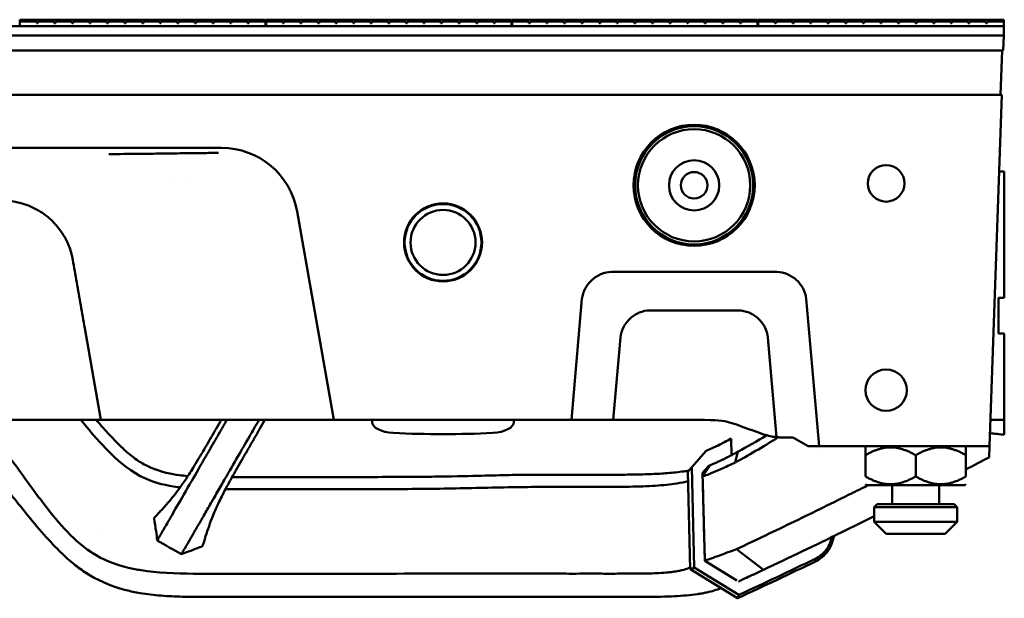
# Model space of a CAD drawing. Header units: millimetres. Extents: x 0 to 2100, y 0 to 1485.
# Tile 8 of 256: x 944 to 1111, y 483 to 581. Entities that reach past the tile are written whole.
import ezdxf

# ---------------------------------------------------------------- set-up
doc = ezdxf.new("R2010")
doc.units = ezdxf.units.MM
doc.header["$LTSCALE"] = 5
doc.layers.add('Sichtbar (ISO)', color=7, linetype='Continuous', lineweight=50)

msp = doc.modelspace()

# ---------------------------------------------------------------- linework, layer by layer
at = {"layer": 'Sichtbar (ISO)'}
for p, q in [((944.2658, 580.4439), (944.2658, 580.7439)), ((944.2658, 580.7439), (985.8158, 580.7438)), ((944.2658, 580.4439), (947.0888, 580.4439)), ((944.2658, 579.6439), (944.2658, 580.4439)), ((947.0888, 580.4439), (947.0888, 580.1439)), ((947.2888, 580.1439), (947.0888, 580.1439)), ((947.2888, 580.4439), (950.0648, 580.4439)), ((947.2888, 580.4439), (947.2888, 580.1439)), ((950.0648, 580.4439), (950.0648, 580.1439)), ((950.2648, 580.1439), (950.0648, 580.1439)), ((950.2648, 580.4439), (953.0408, 580.4439)), ((950.2648, 580.4439), (950.2648, 580.1439)), ((953.0408, 580.4439), (953.0408, 580.1439)), ((953.2408, 580.1439), (953.0408, 580.1439)), ((953.2408, 580.4439), (956.0168, 580.4439)), ((953.2408, 580.4439), (953.2408, 580.1439)), ((956.0168, 580.4439), (956.0168, 580.1439)), ((956.2168, 580.1439), (956.0168, 580.1439)), ((956.2168, 580.4439), (958.9928, 580.4439)), ((956.2168, 580.4439), (956.2168, 580.1439)), ((958.9928, 580.4439), (958.9928, 580.1439)), ((959.1928, 580.1439), (958.9928, 580.1439)), ((959.1928, 580.4439), (961.9688, 580.4439)), ((959.1928, 580.4439), (959.1928, 580.1439)), ((961.9688, 580.4439), (961.9688, 580.1439)), ((962.1688, 580.1439), (961.9688, 580.1439)), ((962.1688, 580.4439), (964.9448, 580.4439)), ((962.1688, 580.4439), (962.1688, 580.1439)), ((964.9448, 580.4439), (964.9448, 580.1439)), ((965.1448, 580.1439), (964.9448, 580.1439)), ((965.1448, 580.4439), (967.9208, 580.4439)), ((965.1448, 580.4439), (965.1448, 580.1439)), ((967.9208, 580.4439), (967.9208, 580.1439)), ((968.1208, 580.1439), (967.9208, 580.1439)), ((968.1208, 580.4439), (970.8968, 580.4439)), ((968.1208, 580.4439), (968.1208, 580.1439)), ((970.8968, 580.4439), (970.8968, 580.1439)), ((971.0968, 580.1439), (970.8968, 580.1439)), ((971.0968, 580.4439), (973.8728, 580.4439)), ((971.0968, 580.4439), (971.0968, 580.1439)), ((973.8728, 580.4439), (973.8728, 580.1439)), ((974.0728, 580.1439), (973.8728, 580.1439)), ((974.0728, 580.4439), (976.8488, 580.4439)), ((974.0728, 580.4439), (974.0728, 580.1439)), ((976.8488, 580.4439), (976.8488, 580.1439)), ((977.0488, 580.1439), (976.8488, 580.1439)), ((977.0488, 580.4439), (979.8248, 580.4438)), ((977.0488, 580.4439), (977.0488, 580.1439)), ((979.8248, 580.4438), (979.8248, 580.1438)), ((980.0248, 580.1438), (979.8248, 580.1438)), ((980.0248, 580.4438), (982.8008, 580.4438)), ((980.0248, 580.4438), (980.0248, 580.1438)), ((982.8008, 580.4438), (982.8008, 580.1438)), ((983.0008, 580.1438), (982.8008, 580.1438)), ((983.0008, 580.4438), (985.8158, 580.4438)), ((983.0008, 580.4438), (983.0008, 580.1438)), ((985.8158, 580.4438), (985.8158, 580.7438)), ((985.8158, 579.6438), (985.8158, 580.4438)), ((985.9158, 580.4438), (985.9158, 580.7438)), ((985.9158, 580.7438), (1027.4658, 580.7438)), ((985.9158, 580.4438), (988.7388, 580.4438)), ((985.9158, 579.6438), (985.9158, 580.4438)), ((988.7388, 580.4438), (988.7388, 580.1438)), ((988.9388, 580.1438), (988.7388, 580.1438)), ((988.9388, 580.4438), (991.7148, 580.4438)), ((988.9388, 580.4438), (988.9388, 580.1438)), ((991.7148, 580.4438), (991.7148, 580.1438)), ((991.9148, 580.1438), (991.7148, 580.1438)), ((991.9148, 580.4438), (994.6908, 580.4438)), ((991.9148, 580.4438), (991.9148, 580.1438)), ((994.6908, 580.4438), (994.6908, 580.1438)), ((994.8908, 580.1438), (994.6908, 580.1438)), ((994.8908, 580.4438), (997.6668, 580.4438)), ((994.8908, 580.4438), (994.8908, 580.1438)), ((997.6668, 580.4438), (997.6668, 580.1438)), ((997.8668, 580.1438), (997.6668, 580.1438)), ((997.8668, 580.4438), (1000.6428, 580.4438)), ((997.8668, 580.4438), (997.8668, 580.1438)), ((1000.6428, 580.4438), (1000.6428, 580.1438)), ((1000.8428, 580.1438), (1000.6428, 580.1438)), ((1000.8428, 580.4438), (1003.6188, 580.4438)), ((1000.8428, 580.4438), (1000.8428, 580.1438)), ((1003.6188, 580.4438), (1003.6188, 580.1438)), ((1003.8188, 580.1438), (1003.6188, 580.1438)), ((1003.8188, 580.4438), (1006.5948, 580.4438)), ((1003.8188, 580.4438), (1003.8188, 580.1438)), ((1006.5948, 580.4438), (1006.5948, 580.1438)), ((1006.7948, 580.1438), (1006.5948, 580.1438)), ((1006.7948, 580.4438), (1009.5708, 580.4438)), ((1006.7948, 580.4438), (1006.7948, 580.1438)), ((1009.5708, 580.4438), (1009.5708, 580.1438)), ((1009.7708, 580.1438), (1009.5708, 580.1438)), ((1009.7708, 580.4438), (1012.5468, 580.4438)), ((1009.7708, 580.4438), (1009.7708, 580.1438)), ((1012.5468, 580.4438), (1012.5468, 580.1438)), ((1012.7468, 580.1438), (1012.5468, 580.1438)), ((1012.7468, 580.4438), (1015.5228, 580.4438)), ((1012.7468, 580.4438), (1012.7468, 580.1438)), ((1015.5228, 580.4438), (1015.5228, 580.1438)), ((1015.7228, 580.1438), (1015.5228, 580.1438)), ((1015.7228, 580.4438), (1018.4988, 580.4438)), ((1015.7228, 580.4438), (1015.7228, 580.1438)), ((1018.4988, 580.4438), (1018.4988, 580.1438)), ((1018.6988, 580.1438), (1018.4988, 580.1438)), ((1018.6988, 580.4438), (1021.4748, 580.4438)), ((1018.6988, 580.4438), (1018.6988, 580.1438)), ((1021.4748, 580.4438), (1021.4748, 580.1438)), ((1021.6748, 580.1438), (1021.4748, 580.1438)), ((1021.6748, 580.4438), (1024.4508, 580.4438)), ((1021.6748, 580.4438), (1021.6748, 580.1438)), ((1024.4508, 580.4438), (1024.4508, 580.1438)), ((1024.6508, 580.1438), (1024.4508, 580.1438)), ((1024.6508, 580.4438), (1027.4658, 580.4438)), ((1024.6508, 580.4438), (1024.6508, 580.1438)), ((1027.4658, 580.4438), (1027.4658, 580.7438)), ((1027.4658, 579.6438), (1027.4658, 580.4438)), ((1027.5658, 580.4438), (1027.5658, 580.7438)), ((1027.5658, 580.7438), (1069.1158, 580.7438)), ((1027.5658, 580.4438), (1030.3888, 580.4438)), ((1027.5658, 579.6438), (1027.5658, 580.4438)), ((1030.3888, 580.4438), (1030.3888, 580.1438)), ((1030.5888, 580.1438), (1030.3888, 580.1438)), ((1030.5888, 580.4438), (1033.3648, 580.4438)), ((1030.5888, 580.4438), (1030.5888, 580.1438)), ((1033.3648, 580.4438), (1033.3648, 580.1438)), ((1033.5648, 580.1438), (1033.3648, 580.1438)), ((1033.5648, 580.4438), (1036.3408, 580.4438)), ((1033.5648, 580.4438), (1033.5648, 580.1438)), ((1036.3408, 580.4438), (1036.3408, 580.1438)), ((1036.5408, 580.1438), (1036.3408, 580.1438)), ((1036.5408, 580.4438), (1039.3168, 580.4438)), ((1036.5408, 580.4438), (1036.5408, 580.1438)), ((1039.3168, 580.4438), (1039.3168, 580.1438)), ((1039.5168, 580.1438), (1039.3168, 580.1438)), ((1039.5168, 580.4438), (1042.2928, 580.4438)), ((1039.5168, 580.4438), (1039.5168, 580.1438)), ((1042.2928, 580.4438), (1042.2928, 580.1438)), ((1042.4928, 580.1438), (1042.2928, 580.1438)), ((1042.4928, 580.4438), (1045.2688, 580.4438)), ((1042.4928, 580.4438), (1042.4928, 580.1438)), ((1045.2688, 580.4438), (1045.2688, 580.1438)), ((1045.4688, 580.1438), (1045.2688, 580.1438)), ((1045.4688, 580.4438), (1048.2448, 580.4438)), ((1045.4688, 580.4438), (1045.4688, 580.1438)), ((1048.2448, 580.4438), (1048.2448, 580.1438)), ((1048.4448, 580.1438), (1048.2448, 580.1438)), ((1048.4448, 580.4438), (1051.2208, 580.4438)), ((1048.4448, 580.4438), (1048.4448, 580.1438)), ((1051.2208, 580.4438), (1051.2208, 580.1438)), ((1051.4208, 580.1438), (1051.2208, 580.1438)), ((1051.4208, 580.4438), (1054.1968, 580.4438)), ((1051.4208, 580.4438), (1051.4208, 580.1438)), ((1054.1968, 580.4438), (1054.1968, 580.1438)), ((1054.3968, 580.1438), (1054.1968, 580.1438)), ((1054.3968, 580.4438), (1057.1728, 580.4438)), ((1054.3968, 580.4438), (1054.3968, 580.1438)), ((1057.1728, 580.4438), (1057.1728, 580.1438)), ((1057.3728, 580.1438), (1057.1728, 580.1438)), ((1057.3728, 580.4438), (1060.1488, 580.4438)), ((1057.3728, 580.4438), (1057.3728, 580.1438)), ((1060.1488, 580.4438), (1060.1488, 580.1438)), ((1060.3488, 580.1438), (1060.1488, 580.1438)), ((1060.3488, 580.4438), (1063.1248, 580.4438)), ((1060.3488, 580.4438), (1060.3488, 580.1438)), ((1063.1248, 580.4438), (1063.1248, 580.1438)), ((1063.3248, 580.1438), (1063.1248, 580.1438)), ((1063.3248, 580.4438), (1066.1008, 580.4438)), ((1063.3248, 580.4438), (1063.3248, 580.1438)), ((1066.1008, 580.4438), (1066.1008, 580.1438)), ((1066.3008, 580.1438), (1066.1008, 580.1438)), ((1066.3008, 580.4438), (1069.1158, 580.4438)), ((1066.3008, 580.4438), (1066.3008, 580.1438)), ((1069.1158, 580.4438), (1069.1158, 580.7438)), ((1069.1158, 579.6438), (1069.1158, 580.4438)), ((1069.2158, 580.4438), (1069.2158, 580.7438)), ((1069.2158, 580.7438), (1110.7658, 580.7437)), ((1069.2158, 580.4438), (1072.0388, 580.4438)), ((1069.2158, 579.6438), (1069.2158, 580.4438)), ((1072.0388, 580.4438), (1072.0388, 580.1438)), ((1072.2388, 580.1438), (1072.0388, 580.1438)), ((1072.2388, 580.4438), (1075.0148, 580.4438)), ((1072.2388, 580.4438), (1072.2388, 580.1438)), ((1075.0148, 580.4438), (1075.0148, 580.1438)), ((1075.2148, 580.1438), (1075.0148, 580.1438)), ((1075.2148, 580.4438), (1077.9908, 580.4438)), ((1075.2148, 580.4438), (1075.2148, 580.1438)), ((1077.9908, 580.4438), (1077.9908, 580.1438)), ((1078.1908, 580.1438), (1077.9908, 580.1438)), ((1078.1908, 580.4438), (1080.9668, 580.4438)), ((1078.1908, 580.4438), (1078.1908, 580.1438)), ((1080.9668, 580.4438), (1080.9668, 580.1438)), ((1081.1668, 580.1438), (1080.9668, 580.1438)), ((1081.1668, 580.4438), (1083.9428, 580.4437)), ((1081.1668, 580.4438), (1081.1668, 580.1438)), ((1083.9428, 580.4437), (1083.9428, 580.1437)), ((1084.1428, 580.1437), (1083.9428, 580.1437)), ((1084.1428, 580.4437), (1086.9188, 580.4437)), ((1084.1428, 580.4437), (1084.1428, 580.1437)), ((1086.9188, 580.4437), (1086.9188, 580.1437)), ((1087.1188, 580.1437), (1086.9188, 580.1437)), ((1087.1188, 580.4437), (1089.8948, 580.4437)), ((1087.1188, 580.4437), (1087.1188, 580.1437)), ((1089.8948, 580.4437), (1089.8948, 580.1437)), ((1090.0948, 580.1437), (1089.8948, 580.1437)), ((1090.0948, 580.4437), (1092.8708, 580.4437)), ((1090.0948, 580.4437), (1090.0948, 580.1437)), ((1092.8708, 580.4437), (1092.8708, 580.1437)), ((1093.0708, 580.1437), (1092.8708, 580.1437)), ((1093.0708, 580.4437), (1095.8468, 580.4437)), ((1093.0708, 580.4437), (1093.0708, 580.1437)), ((1095.8468, 580.4437), (1095.8468, 580.1437)), ((1096.0468, 580.1437), (1095.8468, 580.1437)), ((1096.0468, 580.4437), (1098.8228, 580.4437)), ((1096.0468, 580.4437), (1096.0468, 580.1437)), ((1098.8228, 580.4437), (1098.8228, 580.1437)), ((1099.0228, 580.1437), (1098.8228, 580.1437)), ((1099.0228, 580.4437), (1101.7988, 580.4437)), ((1099.0228, 580.4437), (1099.0228, 580.1437)), ((1101.7988, 580.4437), (1101.7988, 580.1437)), ((1101.9988, 580.1437), (1101.7988, 580.1437)), ((1101.9988, 580.4437), (1104.7748, 580.4437)), ((1101.9988, 580.4437), (1101.9988, 580.1437)), ((1104.7748, 580.4437), (1104.7748, 580.1437)), ((1104.9748, 580.1437), (1104.7748, 580.1437)), ((1104.9748, 580.4437), (1107.7508, 580.4437)), ((1104.9748, 580.4437), (1104.9748, 580.1437)), ((1107.7508, 580.4437), (1107.7508, 580.1437)), ((1107.9508, 580.1437), (1107.7508, 580.1437)), ((1107.9508, 580.4437), (1110.7658, 580.4437)), ((1107.9508, 580.4437), (1107.9508, 580.1437)), ((1110.7658, 580.4437), (1110.7658, 580.7437)), ((1110.7658, 579.6437), (1110.7658, 580.4437)), ((860.9658, 579.644), (1110.7658, 579.6437)), ((944.2658, 579.6439), (985.8158, 579.6438)), ((985.9158, 579.6438), (1027.4658, 579.6438)), ((1027.5658, 579.6438), (1069.1158, 579.6438)), ((1069.2158, 579.6438), (1110.7658, 579.6437)), ((1110.7658, 578.0437), (1110.7658, 579.6437)), ((1110.7658, 578.0437), (860.9658, 578.044)), ((860.9658, 578.044), (1110.7658, 578.0437)), ((1110.7658, 578.0437), (1110.6785, 575.5437)), ((861.0531, 575.544), (1110.6785, 575.5437)), ((1110.4783, 575.5437), (1110.2164, 568.0437)), ((611.3057, 568.0442), (1110.4257, 568.0437)), ((1110.4257, 568.0437), (1108.348, 508.5437)), ((978.3657, 559.0437), (743.3657, 559.0437)), ((1110.8657, 555.0437), (1109.9718, 555.0437)), ((1110.8657, 533.6437), (1110.8657, 555.0437)), ((970.3708, 553.0456), (970.3708, 553.0456)), ((973.1612, 553.0456), (973.1612, 553.0456)), ((997.3851, 513.0437), (991.1683, 548.3011)), ((1072.3657, 538.0437), (1044.3657, 538.0437)), ((1039.3848, 533.4795), (1037.5969, 513.0437)), ((1079.5283, 508.5437), (1077.3467, 533.4795)), ((1109.8657, 527.6437), (1109.8657, 533.6437)), ((1110.8657, 533.6437), (1109.8657, 533.6437)), ((1050.8657, 531.5437), (1065.8657, 531.5437)), ((955.2419, 528.5325), (957.9729, 513.0437)), ((1044.6656, 513.0437), (1045.8848, 526.9795)), ((1070.8467, 526.9795), (1072.3239, 510.095)), ((1110.8657, 527.6437), (1109.8657, 527.6437)), ((1110.8657, 513.0437), (1110.8657, 527.6437)), ((912.6703, 513.0437), (957.9729, 513.0437)), ((996.0292, 513.0437), (957.9729, 513.0437)), ((996.0292, 513.0437), (996.6089, 513.0437)), ((996.6089, 513.0437), (997.3851, 513.0437)), ((997.3851, 513.0437), (1035.8657, 513.0437)), ((1003.8657, 512.6647), (1003.8657, 513.0437)), ((1027.8657, 513.0437), (1027.8657, 512.6647)), ((1029.8658, 513.0437), (1031.2632, 513.0437)), ((1035.8657, 513.0437), (1037.5969, 513.0437)), ((1037.5969, 513.0437), (1044.6656, 513.0437)), ((1110.8657, 513.0437), (1108.5051, 513.0437)), ((1110.8657, 513.0437), (1110.8657, 510.5067)), ((1073.3349, 510.0437), (1074.7793, 510.0437)), ((1064.635, 509.8376), (1064.7081, 507.0462)), ((1077.6453, 508.5437), (1075.2793, 509.9097)), ((1077.6453, 508.5437), (1079.5283, 508.5437)), ((1079.5283, 508.5437), (1108.348, 508.5437)), ((1087.5508, 508.5437), (1087.3657, 508.3587)), ((1087.3657, 507.0437), (1087.3657, 508.3587)), ((1104.1807, 508.5437), (1104.3657, 508.3587)), ((1104.3657, 508.3587), (1104.3657, 507.0437)), ((1108.2827, 506.6743), (1108.348, 508.5437)), ((1060.4009, 507.7732), (1057.9504, 505.0087)), ((1065.2939, 505.7943), (1065.757, 507.6005)), ((1079.9498, 507.5998), (1079.9498, 507.5998)), ((1087.3657, 503.4437), (1087.3657, 507.0437)), ((1095.8657, 503.4437), (1095.8657, 507.0437)), ((1104.3657, 503.4437), (1104.3657, 507.0437)), ((1057.9504, 505.0087), (1057.2787, 504.2509)), ((1058.3946, 488.0465), (1057.9504, 505.0087)), ((1059.7845, 504.0627), (1060.8423, 505.256)), ((1059.8058, 503.4409), (1061.0552, 505.3398)), ((1057.7105, 487.7638), (1057.2787, 504.2509)), ((1060.1743, 489.1775), (1059.7845, 504.0627)), ((1059.8008, 503.4368), (1059.8008, 503.4368)), ((1059.8009, 503.4383), (1059.8013, 503.4389)), ((1059.8014, 503.4327), (1059.8013, 503.4392)), ((1087.5508, 501.9437), (1087.3657, 502.1288)), ((1087.5508, 501.9437), (1104.1807, 501.9437)), ((1091.8657, 501.9437), (1091.8657, 498.7437)), ((1099.8657, 501.9437), (1099.8657, 498.7437)), ((1104.1807, 501.9437), (1104.3657, 502.1288)), ((1089.3657, 498.7437), (1088.8657, 498.2437)), ((1089.3657, 498.7437), (1102.3657, 498.7437)), ((1102.3657, 498.7437), (1102.8657, 498.2437)), ((1102.8657, 498.2437), (1088.8657, 498.2437)), ((1088.8657, 498.2437), (1088.8657, 495.7437)), ((1102.8657, 498.2437), (1102.8657, 495.7437)), ((1088.8657, 495.7437), (1102.8657, 495.7437)), ((1090.8657, 493.7437), (1088.8657, 495.7437)), ((1100.8657, 493.7437), (1102.8657, 495.7437)), ((958.1679, 493.6199), (958.1678, 493.62)), ((1100.8657, 493.7437), (1090.8657, 493.7437)), ((1065.5651, 491.1469), (1070.0932, 487.6326)), ((1060.1742, 489.1776), (1060.1742, 489.1776)), ((1060.1743, 489.1775), (1060.1743, 489.1775)), ((1065.604, 485.8103), (1060.1743, 489.1775)), ((1078.9037, 489.056), (1078.8782, 489.5057)), ((1057.7105, 487.7638), (1057.8024, 487.7068)), ((1057.8024, 487.7068), (1058.3946, 488.0465)), ((1065.684, 482.8189), (1057.8024, 487.7068)), ((1065.9101, 483.3857), (1058.3946, 488.0465))]:
    msp.add_line(p, q, dxfattribs=at)
for centre, radius in [((1058.3657, 552.7174), 10.25), ((1058.3657, 552.7174), 10), ((1058.3657, 552.7174), 9.5), ((1058.3657, 552.7174), 4.25), ((1058.3657, 552.7174), 2.25), ((1090.8657, 553.0437), 3.1), ((1015.8657, 543.0437), 6.6), ((1015.8657, 543.0437), 6.5), ((1015.8657, 543.0437), 5.5), ((1090.8657, 518.0437), 3.5)]:
    msp.add_circle(centre, radius, dxfattribs=at)
for centre, radius, start, end in [((978.3657, 546.0437), 13, 10.000007, 89.999998), ((1073.3349, 520.0437), 10, 251.333116, 264.19766), ((1074.7793, 509.0437), 1, 60, 90), ((1056.1231, -40.6242), 553.843, 84.327539, 84.581248), ((676.7666, 1324.2892), 924.5, 295.1789797, 295.1790592), ((676.7666, 1324.2892), 927, 294.8058138, 294.8192323)]:
    msp.add_arc(centre, radius, start, end, dxfattribs=at)
for centre, major_axis, ratio, start_param, end_param in [((964.1647, 555.8466), (2.1005, 0.6523), 0.99973066, 1.69884788, 1.69887148), ((964.1647, 555.8466), (2.1005, 0.6523), 0.99973066, 1.37996122, 1.3810913), ((964.5653, 555.8413), (0.7251, 2.0818), 0.99892748, 0.26525006, 0.26709831), ((964.5653, 555.8413), (0.7251, 2.0818), 0.99892748, 6.1906287, 6.19073055), ((1007.8657, 512.6647), (4, 0), 0.46630766, 3.14159265, 4.60486306), ((1023.8657, 512.6647), (-4, 0), 0.46630766, 1.67832225, 3.14159265), ((1015.8657, 547.2245), (-78.5442, 0), 0.46630766, 1.46327041, 1.67832225), ((1073.3401, 520.147), (-0.512, -10.0904), 0.99486637, 6.23287078, 6.33362106), ((1368.3808, 669.9943), (309.8365, 183.181), 0.02657486, 3.36766661, 3.36768533)]:
    msp.add_ellipse(centre, major_axis=major_axis, ratio=ratio, start_param=start_param, end_param=end_param, dxfattribs=at)
for points, knots in [([(977.8677, 558.1994), (976.9695, 558.1932), (976.0713, 558.1854), (975.1732, 558.1762), (973.9015, 558.1633), (972.6298, 558.1476), (971.3583, 558.1305), (970.139, 558.114), (968.9197, 558.0962), (967.7006, 558.0789), (966.5689, 558.0629), (965.4372, 558.0475), (964.3055, 558.0357), (964.1114, 558.0337), (963.9173, 558.0318), (963.7232, 558.03), (962.8936, 558.0225), (962.064, 558.0163), (961.2344, 558.0125), (960.5824, 558.0094), (959.9303, 558.0079), (959.2782, 558.0078)], [0, 0, 0, 0, 0.144920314, 0.144920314, 0.144920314, 0.350111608, 0.350111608, 0.350111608, 0.546870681, 0.546870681, 0.546870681, 0.729516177, 0.729516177, 0.729516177, 0.760846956, 0.760846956, 0.760846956, 0.894744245, 0.894744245, 0.894744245, 0.999999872, 0.999999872, 0.999999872, 0.999999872]), ([(952.7457, 541.9058), (952.4249, 542.85), (951.9961, 543.7285), (951.4577, 544.5585), (950.9193, 545.3885), (950.271, 546.1698), (949.5337, 546.8594), (949.1634, 547.2059), (948.7709, 547.5297), (948.3585, 547.827), (947.9499, 548.1216), (947.5217, 548.39), (947.0774, 548.6308), (946.1845, 549.1147), (945.225, 549.4848), (944.2483, 549.7315), (943.2715, 549.9783), (942.2776, 550.1024), (941.25, 550.103)], [0, 0, 0, 0, 0.2, 0.2, 0.2, 0.4, 0.4, 0.4, 0.50047316, 0.50047316, 0.50047316, 0.6, 0.6, 0.6, 0.8, 0.8, 0.8, 1, 1, 1, 1]), ([(1039.3848, 533.4795), (1039.4421, 534.0882), (1039.6267, 534.6765), (1040.1956, 535.7591), (1040.5784, 536.2499), (1041.482, 537.0823), (1042.0072, 537.4256), (1043.1428, 537.9049), (1043.7496, 538.0396), (1044.3657, 538.0437)], [0.000001, 0.000001, 0.000001, 0.000001, 0.183408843, 0.183408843, 0.36695542, 0.36695542, 0.55194641, 0.55194641, 0.736797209, 0.736797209, 0.736797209, 0.736797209]), ([(1072.3657, 538.0437), (1072.9776, 538.0396), (1073.5803, 537.9068), (1074.7091, 537.4337), (1075.2317, 537.0947), (1076.1392, 536.2665), (1076.5265, 535.7735), (1077.1022, 534.6848), (1077.289, 534.0924), (1077.3467, 533.4795)], [-0.736796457, -0.736796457, -0.736796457, -0.736796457, -0.553237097, -0.553237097, -0.36953884, -0.36953884, -0.184699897, -0.184699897, -0.000000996, -0.000000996, -0.000000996, -0.000000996]), ([(1050.8657, 531.5437), (1050.2539, 531.5396), (1049.6512, 531.4068), (1048.5224, 530.9337), (1047.9998, 530.5947), (1047.0923, 529.7665), (1046.705, 529.2735), (1046.1293, 528.1848), (1045.9425, 527.5924), (1045.8848, 526.9795)], [-0.736796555, -0.736796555, -0.736796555, -0.736796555, -0.553237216, -0.553237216, -0.369538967, -0.369538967, -0.184699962, -0.184699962, -0.000001, -0.000001, -0.000001, -0.000001]), ([(1070.8467, 526.9795), (1070.7894, 527.5882), (1070.6048, 528.1765), (1070.0359, 529.2591), (1069.6531, 529.7499), (1068.7495, 530.5823), (1068.2243, 530.9256), (1067.0887, 531.405), (1066.4819, 531.5396), (1065.8657, 531.5437)], [0.000001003, 0.000001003, 0.000001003, 0.000001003, 0.183408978, 0.183408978, 0.366955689, 0.366955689, 0.551946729, 0.551946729, 0.736797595, 0.736797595, 0.736797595, 0.736797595]), ([(933.169, 513.0437), (935.9088, 509.3444), (939.0276, 505.1726), (942.7245, 500.4179), (943.531, 499.3927), (946.4766, 495.7169), (948.6256, 493.1652), (951.3266, 490.4221), (952.1026, 489.6853), (953.5799, 488.4402), (954.2564, 487.9256), (954.9856, 487.4359)], [0.09874843, 0.09874843, 0.09874843, 0.09874843, 1.4521458, 1.4521458, 1.81579166, 1.81579166, 2.79079311, 2.79079311, 3.15707978, 3.15707978, 3.45962494, 3.45962494, 3.45962494, 3.45962494]), ([(956.2491, 490.6773), (954.6042, 491.7906), (953.1368, 493.1296), (950.435, 496.0337), (949.2007, 497.5961), (947.2215, 500.2237), (946.484, 501.2326), (943.0599, 505.9321), (940.4636, 509.487), (937.8695, 513.0436)], [0.0005397, 0.0005397, 0.0005397, 0.0005397, 0.59649947, 0.59649947, 1.19065975, 1.19065975, 1.57950917, 1.57950917, 2.79132787, 2.79132787, 2.79132787, 2.79132787]), ([(954.5429, 513.0436), (956.5383, 510.5409), (958.1494, 508.8397), (960.5398, 506.405), (962.4071, 504.6798), (964.6185, 503.5143)], [-1.27453867, -1.27453867, -1.27453867, -1.27453867, -0.75039531, -0.75039531, -0.00038526, -0.00038526, -0.00038526, -0.00038526]), ([(957.1688, 513.0437), (957.8116, 512.2751), (958.4709, 511.5202), (959.6202, 510.2667), (960.0952, 509.7659), (960.9317, 508.9143), (961.3141, 508.5375), (962.2904, 507.6262), (962.8988, 507.1029), (964.1769, 506.1447), (964.844, 505.7113), (965.5495, 505.3411)], [-1.12226538, -1.12226538, -1.12226538, -1.12226538, -0.8374664, -0.8374664, -0.63992909, -0.63992909, -0.47933926, -0.47933926, -0.23946326, -0.23946326, -0.00039571, -0.00039571, -0.00039571, -0.00039571]), ([(978.3496, 513.0437), (978.2847, 512.9316), (978.2199, 512.8195), (977.8514, 512.1817), (977.5485, 511.657), (977.2464, 511.1343)], [-0.221230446, -0.221230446, -0.221230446, -0.221230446, -0.182412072, -0.182412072, -0.000020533, -0.000020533, -0.000020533, -0.000020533]), ([(977.3396, 509.6592), (977.6015, 510.1113), (977.8655, 510.5675), (978.4353, 511.554), (978.7422, 512.0865), (979.0462, 512.6178)], [-0.342271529, -0.342271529, -0.342271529, -0.342271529, -0.183739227, -0.183739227, -0.000001, -0.000001, -0.000001, -0.000001]), ([(983.1162, 510.2308), (983.3596, 510.6479), (983.602, 511.0667), (984.108, 511.9412), (984.3715, 512.3971), (984.6357, 512.8511)], [-0.302781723, -0.302781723, -0.302781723, -0.302781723, -0.157732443, -0.157732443, -0.000001, -0.000001, -0.000001, -0.000001]), ([(985.7339, 513.0437), (985.4312, 512.5166), (985.1302, 511.992), (984.825, 511.4599), (984.8033, 511.4221), (984.7816, 511.3843), (984.7601, 511.3468)], [0.108444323, 0.108444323, 0.108444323, 0.108444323, 0.940916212, 0.940916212, 0.940916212, 0.999999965, 0.999999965, 0.999999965, 0.999999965]), ([(1070.1342, 510.5698), (1068.3101, 511.186), (1063.3202, 513.0437), (1063.0591, 513.0437), (1046.7337, 513.0437), (1044.6656, 513.0437)], [0, 0, 0, 0, 0.30373129, 0.91975121, 1, 1, 1, 1]), ([(977.2464, 511.1343), (976.7409, 510.2599), (976.1085, 509.1662), (975.023, 507.3176), (974.6971, 506.769), (974.1414, 505.8407), (973.8351, 505.3353), (973.5517, 504.8743)], [-0.684781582, -0.684781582, -0.684781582, -0.684781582, -0.385065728, -0.385065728, -0.21105939, -0.21105939, -0.000004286, -0.000004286, -0.000004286, -0.000004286]), ([(984.7596, 511.3471), (984.4365, 510.7911), (984.117, 510.2316), (983.7948, 509.6709), (983.7882, 509.6592), (983.7815, 509.6476), (983.7748, 509.636), (983.4458, 509.0636), (983.1137, 508.49), (982.7829, 507.9172), (982.7774, 507.9076), (982.7719, 507.898), (982.7663, 507.8885), (982.4411, 507.3252), (982.1171, 506.7628), (981.8014, 506.2121), (981.7868, 506.1867), (981.7722, 506.1612), (981.7576, 506.1358), (981.4518, 505.6024), (981.1537, 505.0807), (980.8692, 504.5773), (980.7637, 504.3905), (980.6599, 504.2062), (980.5579, 504.0241), (980.3716, 503.6919), (980.1909, 503.3673), (980.0137, 503.0481), (979.8348, 502.7258), (979.6601, 502.4096), (979.4905, 502.0979), (979.4001, 501.9316), (979.3111, 501.7665), (979.2243, 501.603)], [0, 0, 0, 0, 0.163282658, 0.163282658, 0.163282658, 0.166666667, 0.166666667, 0.166666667, 0.333333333, 0.333333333, 0.333333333, 0.336115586, 0.336115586, 0.336115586, 0.5, 0.5, 0.5, 0.507586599, 0.507586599, 0.507586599, 0.666666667, 0.666666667, 0.666666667, 0.72567305, 0.72567305, 0.72567305, 0.833333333, 0.833333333, 0.833333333, 0.942008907, 0.942008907, 0.942008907, 0.999997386, 0.999997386, 0.999997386, 0.999997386]), ([(979.7723, 504.4509), (979.9922, 504.8326), (980.2198, 505.2242), (980.6829, 506.0249), (980.9179, 506.4318), (981.7973, 507.955), (982.4584, 509.1038), (983.1162, 510.2308)], [0.000073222, 0.000073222, 0.000073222, 0.000073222, 0.145625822, 0.145625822, 0.290710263, 0.290710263, 0.682906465, 0.682906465, 0.682906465, 0.682906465]), ([(975.7118, 506.836), (975.9656, 507.2729), (976.2257, 507.7247), (976.7695, 508.6707), (977.0522, 509.1632), (977.3396, 509.6592)], [0.000003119, 0.000003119, 0.000003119, 0.000003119, 0.166710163, 0.166710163, 0.340677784, 0.340677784, 0.340677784, 0.340677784]), ([(1064.635, 509.8376), (1063.9089, 509.4455), (1063.1567, 509.0533), (1061.7621, 508.37), (1061.0741, 508.0513), (1060.4009, 507.7732)], [-0.498580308, -0.498580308, -0.498580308, -0.498580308, -0.233993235, -0.233993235, -0.000001, -0.000001, -0.000001, -0.000001]), ([(970.6115, 498.0079), (971.3011, 499.1861), (972.0554, 500.5095), (973.0807, 502.2813), (973.2014, 502.4896), (974.0769, 504.0013), (974.8465, 505.3468), (975.7118, 506.836)], [0.00004322, 0.00004322, 0.00004322, 0.00004322, 0.62335181, 0.62335181, 0.70548894, 0.70548894, 1.21253864, 1.21253864, 1.21253864, 1.21253864]), ([(1065.7564, 507.6006), (1065.0407, 507.215), (1064.3864, 506.8764), (1063.2403, 506.3066), (1062.7476, 506.0744), (1062.1269, 505.7932), (1061.936, 505.7092), (1061.3016, 505.4356), (1061.0512, 505.3386), (1061.0527, 505.3392)], [-1.3331743, -1.3331743, -1.3331743, -1.3331743, -1.00565857, -1.00565857, -0.68366625, -0.68366625, -0.50787238, -0.50787238, -0.00020241, -0.00020241, -0.00020241, -0.00020241]), ([(965.5496, 505.341), (965.6966, 505.2639), (965.8451, 505.1896), (966.1427, 505.0481), (966.2916, 504.9809), (966.4419, 504.9168)], [-0.0990036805, -0.0990036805, -0.0990036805, -0.0990036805, -0.0491808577, -0.0491808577, -0.0001493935, -0.0001493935, -0.0001493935, -0.0001493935]), ([(1065.2927, 505.7923), (1064.4496, 505.3858), (1063.6802, 505.0269), (1062.3253, 504.4249), (1061.7465, 504.1843), (1060.7808, 503.7941), (1060.4078, 503.6501), (1059.9213, 503.4748), (1059.8012, 503.4407), (1059.8013, 503.4392)], [0.0003246, 0.0003246, 0.0003246, 0.0003246, 0.38132352, 0.38132352, 0.75667959, 0.75667959, 1.1438939, 1.1438939, 1.515409, 1.515409, 1.515409, 1.515409]), ([(964.6206, 503.5176), (964.7908, 503.4282), (964.9627, 503.3422), (965.3083, 503.1779), (965.4819, 503.0996), (965.6571, 503.0248)], [0.000344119, 0.000344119, 0.000344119, 0.000344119, 0.058010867, 0.058010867, 0.11515327, 0.11515327, 0.11515327, 0.11515327]), ([(966.4419, 504.9167), (968.1996, 504.1669), (969.9602, 503.8387), (971.6684, 503.6044), (972.1703, 503.5496), (972.6866, 503.5052)], [-1.118461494, -1.118461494, -1.118461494, -1.118461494, -0.665738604, -0.665738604, -0.484113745, -0.484113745, -0.484113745, -0.484113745]), ([(973.5517, 504.8743), (973.127, 504.1837), (972.6907, 503.5013), (971.8454, 502.2454), (971.4112, 501.6335), (970.6753, 500.652), (970.3641, 500.253), (969.7237, 499.4643), (969.4016, 499.0837), (969.0673, 498.702)], [-1.08744508, -1.08744508, -1.08744508, -1.08744508, -0.7703854, -0.7703854, -0.4526559, -0.4526559, -0.22777054, -0.22777054, -0.00000582, -0.00000582, -0.00000582, -0.00000582]), ([(974.6781, 495.6163), (975.0537, 496.2688), (975.4347, 496.9348), (976.2157, 498.2882), (976.6138, 498.972), (977.434, 500.3924), (977.857, 501.1319), (978.7673, 502.7087), (979.2513, 503.5463), (979.7723, 504.4509)], [-1.36808421, -1.36808421, -1.36808421, -1.36808421, -1.02355053, -1.02355053, -0.68487655, -0.68487655, -0.34504496, -0.34504496, -0.00008713, -0.00008713, -0.00008713, -0.00008713]), ([(981.8008, 503.3465), (982.9857, 503.3448), (984.1696, 503.3436), (986.5003, 503.3419), (987.6394, 503.3415), (990.9688, 503.3409), (993.3285, 503.3414), (996.2518, 503.3421), (998.4234, 503.3424), (1000.8699, 503.3431), (1002.1157, 503.3439), (1005.3582, 503.3486), (1007.3634, 503.3543), (1009.9414, 503.3691), (1010.5193, 503.373), (1012.0602, 503.3847), (1013.0251, 503.3936), (1015.1, 503.417), (1016.2086, 503.432), (1017.3166, 503.4503)], [-3.79573398, -3.79573398, -3.79573398, -3.79573398, -3.35588959, -3.35588959, -2.93577153, -2.93577153, -2.12879257, -2.12879257, -1.76771294, -1.76771294, -1.39430006, -1.39430006, -0.79457107, -0.79457107, -0.62125422, -0.62125422, -0.33252462, -0.33252462, -0.00008322, -0.00008322, -0.00008322, -0.00008322]), ([(1017.3166, 503.4503), (1022.8514, 503.5415), (1025.0757, 503.6567), (1031.2589, 503.747), (1034.5731, 503.7283), (1039.089, 503.7284)], [-2.75556012, -2.75556012, -2.75556012, -2.75556012, -1.35505388, -1.35505388, -0.0001504, -0.0001504, -0.0001504, -0.0001504]), ([(1039.089, 503.7284), (1039.4254, 503.7284), (1039.7622, 503.7284), (1040.431, 503.7283), (1040.764, 503.7283), (1041.0964, 503.7283)], [-0.200628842, -0.200628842, -0.200628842, -0.200628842, -0.099726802, -0.099726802, -0.000010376, -0.000010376, -0.000010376, -0.000010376]), ([(1041.0964, 503.7283), (1041.6406, 503.7283), (1042.1841, 503.7284), (1043.2931, 503.7291), (1043.8556, 503.7297), (1044.7993, 503.7313), (1045.1934, 503.7323), (1046.0675, 503.7361), (1046.5681, 503.7394), (1047.3425, 503.7475), (1047.6251, 503.751), (1048.1995, 503.7595), (1048.4982, 503.7648), (1049.0743, 503.7765), (1049.3534, 503.783), (1050.1721, 503.8044), (1050.6957, 503.8215), (1052.1394, 503.8816), (1053.02, 503.9339), (1054.3316, 504.0403), (1054.7915, 504.0838), (1055.711, 504.183), (1056.1649, 504.2391), (1056.5925, 504.2994)], [0.0000102, 0.0000102, 0.0000102, 0.0000102, 0.16328594, 0.16328594, 0.32828086, 0.32828086, 0.44019821, 0.44019821, 0.58130589, 0.58130589, 0.66055819, 0.66055819, 0.74616769, 0.74616769, 0.82757989, 0.82757989, 0.98975133, 0.98975133, 1.27768207, 1.27768207, 1.44203511, 1.44203511, 1.62105241, 1.62105241, 1.62105241, 1.62105241]), ([(1060.1743, 489.1775), (1060.1121, 491.5543), (1060.0498, 493.9311), (1059.9254, 498.6847), (1059.8631, 501.0615), (1059.8009, 503.4383)], [-1.42656746, -1.42656746, -1.42656746, -1.42656746, -0.71328446, -0.71328446, -0.00000093, -0.00000093, -0.00000093, -0.00000093]), ([(965.656, 503.0222), (967.3006, 502.299), (969.134, 501.8861), (971.0588, 501.6215), (971.2124, 501.6016), (971.3667, 501.5827)], [0.000131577, 0.000131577, 0.000131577, 0.000131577, 0.539126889, 0.539126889, 0.585637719, 0.585637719, 0.585637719, 0.585637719]), ([(1017.3489, 501.3995), (1020.9339, 501.4859), (1024.6214, 501.5697), (1031.5699, 501.6759), (1035.6032, 501.7171), (1039.0854, 501.6785)], [0.00007351, 0.00007351, 0.00007351, 0.00007351, 1.07587074, 1.07587074, 2.05810939, 2.05810939, 2.05810939, 2.05810939]), ([(1039.0854, 501.6754), (1039.42, 501.6751), (1039.7545, 501.675), (1040.4205, 501.6749), (1040.7517, 501.6751), (1041.0834, 501.6754)], [0.000164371, 0.000164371, 0.000164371, 0.000164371, 0.100542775, 0.100542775, 0.199936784, 0.199936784, 0.199936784, 0.199936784]), ([(1041.0834, 501.6754), (1042.0146, 501.6762), (1042.9527, 501.6785), (1044.671, 501.6791), (1045.5917, 501.6741), (1046.9285, 501.6922), (1047.1897, 501.6967), (1048.9826, 501.7303), (1050.4297, 501.7702), (1053.1248, 501.9556), (1054.3526, 502.0958), (1055.4186, 502.2654)], [-1.7393676, -1.7393676, -1.7393676, -1.7393676, -1.34972858, -1.34972858, -1.02173288, -1.02173288, -0.94194053, -0.94194053, -0.46980469, -0.46980469, -0.00001569, -0.00001569, -0.00001569, -0.00001569]), ([(979.2225, 501.6019), (978.775, 500.7739), (978.3523, 499.9495), (977.8012, 498.8032), (977.6104, 498.3905), (977.2438, 497.5629), (977.069, 497.15), (976.9024, 496.7376)], [-0.748380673, -0.748380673, -0.748380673, -0.748380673, -0.401882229, -0.401882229, -0.201719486, -0.201719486, -0.000224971, -0.000224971, -0.000224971, -0.000224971]), ([(979.0508, 501.2824), (979.1873, 501.2831), (979.3223, 501.2839), (980.2315, 501.2896), (981.018, 501.2953), (981.7978, 501.2942)], [0.188547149, 0.188547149, 0.188547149, 0.188547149, 0.229867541, 0.229867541, 0.471720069, 0.471720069, 0.471720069, 0.471720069]), ([(981.7978, 501.2942), (986.1809, 501.2878), (991.008, 501.2885), (995.8873, 501.2895), (997.2299, 501.2898), (1001.3161, 501.2905), (1003.9734, 501.2917), (1010.0912, 501.3127), (1013.6753, 501.3381), (1017.349, 501.398)], [0.00000296, 0.00000296, 0.00000296, 0.00000296, 1.31491438, 1.31491438, 1.81410192, 1.81410192, 2.83413047, 2.83413047, 4.12698129, 4.12698129, 4.12698129, 4.12698129]), ([(1085.1053, 500.6164), (1081.8596, 498.9959), (1078.6083, 497.3966), (1072.0945, 494.2404), (1068.8321, 492.6835), (1065.5644, 491.1478)], [-2.94492093, -2.94492093, -2.94492093, -2.94492093, -1.4725245, -1.4725245, -0.00008981, -0.00008981, -0.00008981, -0.00008981]), ([(1086.606, 501.3502), (1086.3553, 501.2301), (1086.1049, 501.1089), (1085.6047, 500.8642), (1085.3549, 500.7408), (1085.1054, 500.6162)], [-0.226384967, -0.226384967, -0.226384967, -0.226384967, -0.113196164, -0.113196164, -0.000007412, -0.000007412, -0.000007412, -0.000007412]), ([(969.0673, 498.702), (968.8361, 498.438), (968.5999, 498.1747), (968.1686, 497.7014), (967.9754, 497.4921), (967.7904, 497.2923)], [0.000021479, 0.000021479, 0.000021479, 0.000021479, 0.157538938, 0.157538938, 0.288814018, 0.288814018, 0.288814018, 0.288814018]), ([(967.7904, 497.2923), (967.563, 497.0468), (967.3518, 496.8185), (967.082, 496.5099), (967.0014, 496.4092), (966.9765, 496.3598)], [-0.290634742, -0.290634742, -0.290634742, -0.290634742, -0.127700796, -0.127700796, -0.000000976, -0.000000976, -0.000000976, -0.000000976]), ([(968.9912, 495.1871), (969.237, 495.6024), (969.4814, 496.0327), (970.0203, 496.9817), (970.3127, 497.4974), (970.6115, 498.0079)], [0.000001, 0.000001, 0.000001, 0.000001, 0.224878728, 0.224878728, 0.490622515, 0.490622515, 0.490622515, 0.490622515]), ([(976.9024, 496.7376), (976.6794, 496.1856), (976.4718, 495.6356), (976.0579, 494.4547), (975.8701, 493.8799), (975.6923, 493.3106)], [0.000224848, 0.000224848, 0.000224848, 0.000224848, 0.269945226, 0.269945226, 0.5269069, 0.5269069, 0.5269069, 0.5269069]), ([(1070.0938, 487.6328), (1074.526, 489.7164), (1078.9488, 491.8387), (1085.1981, 494.899), (1087.0328, 495.805), (1088.8657, 496.7177)], [-3.97897548, -3.97897548, -3.97897548, -3.97897548, -1.98551111, -1.98551111, -1.15589827, -1.15589827, -1.15589827, -1.15589827]), ([(968.3928, 494.1659), (968.4827, 494.3267), (968.5768, 494.4882), (968.7772, 494.8275), (968.8837, 495.0055), (968.9912, 495.1871)], [0.000001, 0.000001, 0.000001, 0.000001, 0.089794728, 0.089794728, 0.187418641, 0.187418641, 0.187418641, 0.187418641]), ([(972.4551, 491.7742), (972.5391, 491.9164), (972.6271, 492.0669), (972.7195, 492.2258), (972.8118, 492.3846), (972.9084, 492.5517), (973.0097, 492.7277), (973.1111, 492.9038), (973.2172, 493.0887), (973.3287, 493.283), (973.4402, 493.4774), (973.5571, 493.6811), (973.6793, 493.8939), (973.8016, 494.1066), (973.9293, 494.3283), (974.0635, 494.56), (974.1976, 494.7917), (974.3382, 495.0334), (974.4844, 495.2828)], [0, 0, 0, 0, 0.16666667, 0.16666667, 0.16666667, 0.33333333, 0.33333333, 0.33333333, 0.5, 0.5, 0.5, 0.66666667, 0.66666667, 0.66666667, 0.83333333, 0.83333333, 0.83333333, 1, 1, 1, 1]), ([(974.4844, 495.2828), (974.5169, 495.3384), (974.5494, 495.394), (974.614, 495.5052), (974.6461, 495.5608), (974.6781, 495.6163)], [-0.0585889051, -0.0585889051, -0.0585889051, -0.0585889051, -0.0292950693, -0.0292950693, -0.0000009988, -0.0000009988, -0.0000009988, -0.0000009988]), ([(967.5051, 492.6173), (967.5057, 492.6141), (967.5312, 492.6579), (967.6582, 492.8823), (967.7896, 493.1257), (967.9371, 493.3713)], [-0.273015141, -0.273015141, -0.273015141, -0.273015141, -0.172344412, -0.172344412, -0.000001, -0.000001, -0.000001, -0.000001]), ([(967.9371, 493.3713), (967.9987, 493.474), (968.0675, 493.5917), (968.1435, 493.7244), (968.2195, 493.8571), (968.3028, 494.0048), (968.3928, 494.1659)], [0, 0, 0, 0, 0.5, 0.5, 0.5, 1, 1, 1, 1]), ([(975.6923, 493.3106), (975.5916, 492.9882), (975.4962, 492.6763), (975.3466, 492.2008), (975.2881, 492.0203), (975.238, 491.8789)], [-0.272572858, -0.272572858, -0.272572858, -0.272572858, -0.117929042, -0.117929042, -0.000000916, -0.000000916, -0.000000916, -0.000000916]), ([(1078.904, 489.056), (1079.2396, 489.2176), (1079.5597, 489.4137), (1080.162, 489.8744), (1080.4418, 490.1382), (1080.8601, 490.6263), (1081.0141, 490.8334), (1081.2908, 491.2668), (1081.4134, 491.4919), (1081.6761, 492.0669), (1081.7972, 492.4241), (1081.9208, 492.9679), (1081.9519, 493.1442), (1081.9743, 493.3217)], [0.000075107, 0.000075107, 0.000075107, 0.000075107, 0.118038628, 0.118038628, 0.237397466, 0.237397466, 0.316405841, 0.316405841, 0.394358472, 0.394358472, 0.508003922, 0.508003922, 0.561798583, 0.561798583, 0.561798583, 0.561798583]), ([(975.1265, 491.6399), (974.8683, 491.5273), (974.5946, 491.4323), (973.8104, 491.1304), (973.2922, 490.93), (972.3775, 490.5742), (971.9815, 490.4194), (971.5844, 490.2647)], [0, 0, 0, 0, 0.087856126, 0.087856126, 0.256977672, 0.256977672, 0.385334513, 0.385334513, 0.385334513, 0.385334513]), ([(972.331, 491.5588), (972.3504, 491.5934), (972.3704, 491.6286), (972.3912, 491.6645), (972.4119, 491.7004), (972.4332, 491.737), (972.4551, 491.7742)], [0, 0, 0, 0, 0.5, 0.5, 0.5, 1, 1, 1, 1]), ([(975.238, 491.8789), (975.2077, 491.7936), (975.1823, 491.7304), (975.1473, 491.6608), (975.1353, 491.6438), (975.1265, 491.6399)], [-0.27412264, -0.27412264, -0.27412264, -0.27412264, -0.203035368, -0.203035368, -0.150642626, -0.150642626, -0.150642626, -0.150642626]), ([(1078.8786, 489.5049), (1079.2845, 489.6999), (1079.6698, 489.9567), (1080.3621, 490.5669), (1080.668, 490.9208), (1081.1708, 491.7085), (1081.3642, 492.1286), (1081.5551, 492.7667), (1081.6011, 492.9605), (1081.6355, 493.1566)], [-0.563857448, -0.563857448, -0.563857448, -0.563857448, -0.419255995, -0.419255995, -0.273418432, -0.273418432, -0.132329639, -0.132329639, -0.072733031, -0.072733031, -0.072733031, -0.072733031]), ([(956.473, 490.5356), (956.4361, 490.5599), (956.3993, 490.5842), (956.3259, 490.6332), (956.2893, 490.6578), (956.2528, 490.6825)], [-0.0270105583, -0.0270105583, -0.0270105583, -0.0270105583, -0.0137716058, -0.0137716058, -0.0005369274, -0.0005369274, -0.0005369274, -0.0005369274]), ([(973.6926, 486.9698), (970.49, 487.0138), (967.5024, 487.1343), (964.0561, 487.6825), (963.3274, 487.8242), (960.4438, 488.5141), (958.3324, 489.3132), (956.473, 490.5356)], [-1.71443505, -1.71443505, -1.71443505, -1.71443505, -0.89033795, -0.89033795, -0.6676512, -0.6676512, -0.00000254, -0.00000254, -0.00000254, -0.00000254]), ([(971.6305, 490.3401), (971.6529, 490.3788), (971.6832, 490.4314), (971.7595, 490.5628), (971.8048, 490.6406), (971.9855, 490.9516), (972.1523, 491.2401), (972.331, 491.5588)], [0.000001, 0.000001, 0.000001, 0.000001, 0.073577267, 0.073577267, 0.146730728, 0.146730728, 0.332438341, 0.332438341, 0.332438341, 0.332438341]), ([(1065.5652, 491.1453), (1064.7211, 490.8339), (1063.9552, 490.5561), (1062.6196, 490.0692), (1062.0501, 489.8601), (1061.1189, 489.5204), (1060.762, 489.3921), (1060.3092, 489.2264), (1060.1927, 489.1817), (1060.1768, 489.176)], [-1.47355619, -1.47355619, -1.47355619, -1.47355619, -1.10168445, -1.10168445, -0.73427817, -0.73427817, -0.36262251, -0.36262251, -0.02662291, -0.02662291, -0.02662291, -0.02662291]), ([(1065.8811, 482.91), (1068.0592, 483.9173), (1070.2338, 484.9333), (1074.5747, 486.9819), (1076.7409, 488.0145), (1078.9035, 489.0558)], [0.000001, 0.000001, 0.000001, 0.000001, 0.76906749, 0.76906749, 1.5376117, 1.5376117, 1.5376117, 1.5376117]), ([(1065.9101, 483.3857), (1068.0795, 484.3891), (1070.2455, 485.4012), (1074.5682, 487.4414), (1076.7249, 488.4696), (1078.878, 489.5063)], [-1.53135981, -1.53135981, -1.53135981, -1.53135981, -0.76529782, -0.76529782, -0.00007083, -0.00007083, -0.00007083, -0.00007083]), ([(1048.5306, 483.0473), (1047.3957, 483.0439), (1046.2482, 483.0438), (1043.7371, 483.0437), (1042.2274, 483.0437), (1040.4326, 483.0437), (1039.9243, 483.0437), (1038.2743, 483.0437), (1037.0045, 483.0437), (1034.8064, 483.0437), (1033.2661, 483.0437), (1027.5182, 483.0437), (1024.8498, 483.0437), (1018.2445, 483.0437), (1014.8122, 483.0437), (1001.6239, 483.0437), (1000.7968, 483.0437), (988.633, 483.0437), (986.3853, 483.0437), (978.3182, 483.0437), (976.5845, 483.038), (973.7321, 483.0554), (972.7641, 483.0665), (970.5862, 483.1228), (969.354, 483.176), (966.9588, 483.3637), (965.78, 483.4971), (964.1839, 483.7671), (963.7605, 483.8475), (962.6098, 484.093), (961.8894, 484.2766), (958.3984, 485.3388), (956.4151, 486.4757), (954.9856, 487.4359)], [-2.32876098, -2.32876098, -2.32876098, -2.32876098, -2.28755462, -2.28755462, -2.23980578, -2.23980578, -2.22398961, -2.22398961, -2.17115977, -2.17115977, -2.13254126, -2.13254126, -2.09917995, -2.09917995, -2.04982617, -2.04982617, -1.92590556, -1.92590556, -1.69389117, -1.69389117, -1.32819533, -1.32819533, -1.15284837, -1.15284837, -0.93747307, -0.93747307, -0.72604878, -0.72604878, -0.64931003, -0.64931003, -0.51661854, -0.51661854, -0.000001, -0.000001, -0.000001, -0.000001]), ([(1017.5467, 486.9906), (1011.4414, 486.9901), (1005.445, 486.9915), (990.4951, 486.9591), (987.467, 486.9486), (982.8441, 486.9389), (981.022, 486.9369), (978.2225, 486.9409), (977.2917, 486.9435), (975.5302, 486.9513), (974.6039, 486.9573), (973.6926, 486.9698)], [-3.1674281, -3.1674281, -3.1674281, -3.1674281, -1.75425669, -1.75425669, -1.01533743, -1.01533743, -0.53048423, -0.53048423, -0.27345098, -0.27345098, -0.000023, -0.000023, -0.000023, -0.000023]), ([(1041.3869, 486.9951), (1040.0628, 486.9918), (1038.9638, 486.9874), (1035.756, 486.99), (1034.5243, 486.9939), (1031.715, 486.9975), (1030.7137, 486.9981), (1025.6749, 486.9986), (1021.6783, 486.9912), (1017.5467, 486.9906)], [-2.76370252, -2.76370252, -2.76370252, -2.76370252, -2.10195595, -2.10195595, -1.54689386, -1.54689386, -1.23955045, -1.23955045, -0.00007981, -0.00007981, -0.00007981, -0.00007981]), ([(1041.3869, 486.9951), (1042.2311, 486.9984), (1043.2045, 486.981), (1045.4251, 486.9869), (1046.1496, 487.0048), (1046.7327, 487.0005)], [-0.31478151, -0.31478151, -0.31478151, -0.31478151, -0.178554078, -0.178554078, -0.000556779, -0.000556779, -0.000556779, -0.000556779]), ([(1046.7327, 487.0005), (1047.9885, 486.9946), (1049.2248, 486.9988), (1051.5396, 487.0462), (1052.6369, 487.0915), (1053.6434, 487.1782)], [-0.762381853, -0.762381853, -0.762381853, -0.762381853, -0.38078444, -0.38078444, -0.000067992, -0.000067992, -0.000067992, -0.000067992]), ([(1053.6434, 487.1782), (1054.0254, 487.2111), (1054.394, 487.2505), (1055.1003, 487.3445), (1055.4375, 487.3991), (1055.7579, 487.4623)], [-0.289175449, -0.289175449, -0.289175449, -0.289175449, -0.144667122, -0.144667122, -0.000513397, -0.000513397, -0.000513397, -0.000513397]), ([(1056.3651, 487.5934), (1056.2673, 487.5702), (1056.1679, 487.5477), (1055.9654, 487.504), (1055.8621, 487.4828), (1055.7579, 487.4623)], [0.0000438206, 0.0000438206, 0.0000438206, 0.0000438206, 0.0469363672, 0.0469363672, 0.0939823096, 0.0939823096, 0.0939823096, 0.0939823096]), ([(1057.704, 488.0122), (1057.6051, 487.973), (1057.5032, 487.9344), (1057.0797, 487.7835), (1056.735, 487.681), (1056.3651, 487.5934)], [0.559441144, 0.559441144, 0.559441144, 0.559441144, 0.637865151, 0.637865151, 0.876546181, 0.876546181, 0.876546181, 0.876546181]), ([(1065.8554, 485.6533), (1065.8612, 485.656), (1065.9514, 485.6978), (1066.2993, 485.8594), (1066.5676, 485.984), (1067.284, 486.3175), (1067.739, 486.5296), (1068.8027, 487.0268), (1069.417, 487.3146), (1070.0926, 487.6322)], [-1.15494072, -1.15494072, -1.15494072, -1.15494072, -0.88682314, -0.88682314, -0.60112407, -0.60112407, -0.30382649, -0.30382649, -0.00009542, -0.00009542, -0.00009542, -0.00009542]), ([(1048.5306, 483.0473), (1049.983, 483.0517), (1051.4066, 483.0607), (1053.5361, 483.1094), (1054.2939, 483.1349), (1055.7194, 483.2091), (1056.3823, 483.2561), (1057.0277, 483.3162)], [0.000001, 0.000001, 0.000001, 0.000001, 0.447267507, 0.447267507, 0.704692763, 0.704692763, 0.947756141, 0.947756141, 0.947756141, 0.947756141]), ([(1057.0277, 483.3162), (1057.6887, 483.3778), (1058.3181, 483.4516), (1059.1933, 483.5714), (1059.4544, 483.6092), (1060.0104, 483.7032), (1060.2916, 483.7589), (1060.575, 483.8232)], [0.000001, 0.000001, 0.000001, 0.000001, 0.249437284, 0.249437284, 0.349983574, 0.349983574, 0.465564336, 0.465564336, 0.465564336, 0.465564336]), ([(1065.8811, 482.91), (1065.8859, 482.9893), (1065.8908, 483.0686), (1065.9005, 483.2272), (1065.9053, 483.3064), (1065.9101, 483.3857)], [0.000001, 0.000001, 0.000001, 0.000001, 0.032507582, 0.032507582, 0.0650068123, 0.0650068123, 0.0650068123, 0.0650068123])]:
    msp.add_open_spline(points, degree=3, knots=knots, dxfattribs=at)
for points in [[(952.7457, 541.9058), (952.8115, 541.712), (952.9331, 541.3204), (953.0846, 540.7255), (953.1671, 540.3259), (953.2025, 540.1243)], [(953.2025, 540.1243), (953.4282, 538.8435), (953.874, 536.2751), (954.5572, 532.4134), (955.0135, 529.8277), (955.2419, 528.5325)], [(979.0462, 512.6178), (979.1275, 512.7599), (979.209, 512.9019), (979.2906, 513.0437)], [(984.6357, 512.8511), (984.6731, 512.9153), (984.7105, 512.9795), (984.7479, 513.0437)], [(1065.2924, 505.7935), (1067.4991, 506.986), (1069.9378, 508.4156), (1072.625, 510.0705)], [(1070.6596, 510.4082), (1069.0525, 509.4458), (1067.3435, 508.4559), (1065.7568, 507.6009)], [(1108.2827, 506.6743), (1107.031, 506.0137), (1105.7191, 505.325), (1104.3657, 504.619)], [(1061.1696, 505.3862), (1061.0598, 505.3417), (1060.9507, 505.2983), (1060.8423, 505.256)], [(980.1768, 503.3416), (980.7188, 503.3448), (981.2588, 503.3473), (981.8008, 503.3465)], [(1056.593, 504.2995), (1056.8886, 504.3411), (1057.1699, 504.3847), (1057.4367, 504.4294)], [(1059.8, 503.4527), (1059.8054, 503.4567), (1059.8024, 503.4485), (1059.799, 503.4405)], [(1055.4186, 502.265), (1056.1343, 502.3781), (1056.7705, 502.5085), (1057.3209, 502.641)], [(1087.7748, 501.9436), (1087.3945, 501.7395), (1087.0047, 501.5413), (1086.606, 501.3502)], [(966.9765, 496.3598), (966.9713, 496.3497), (966.9692, 496.3424), (966.9699, 496.3378)], [(967.2911, 494.164), (967.1864, 494.8945), (967.079, 495.6189), (966.9699, 496.3378)], [(967.505, 492.6173), (967.4364, 493.1364), (967.3646, 493.6529), (967.2911, 494.1651)], [(1081.9732, 493.3212), (1081.2851, 492.9857), (1080.6533, 492.6785), (1080.1097, 492.415)], [(971.5844, 490.2647), (970.218, 491.0372), (968.8656, 491.8343), (967.5051, 492.6172)], [(971.5844, 490.2647), (971.5851, 490.2642), (971.6014, 490.29), (971.6305, 490.3401)], [(1078.2453, 491.5136), (1078.1303, 491.4582), (1078.0382, 491.4138), (1077.9692, 491.3805)], [(1060.575, 483.8232), (1061.361, 484.0015), (1062.1785, 484.254), (1062.9428, 484.5189)]]:
    msp.add_open_spline(points, degree=3, dxfattribs=at)
for points in [[(1095.8657, 507.0437), (1091.6157, 509.4975), (1087.3657, 507.0437)], [(1104.3657, 507.0437), (1100.1157, 509.4975), (1095.8657, 507.0437)], [(1087.3657, 503.4437), (1091.6157, 500.99), (1095.8657, 503.4437)], [(1095.8657, 503.4437), (1100.1157, 500.99), (1104.3657, 503.4437)]]:
    msp.add_rational_spline(points, [1, 1.15470053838, 1], degree=2, dxfattribs=at)

doc.saveas('drawing.dxf')
